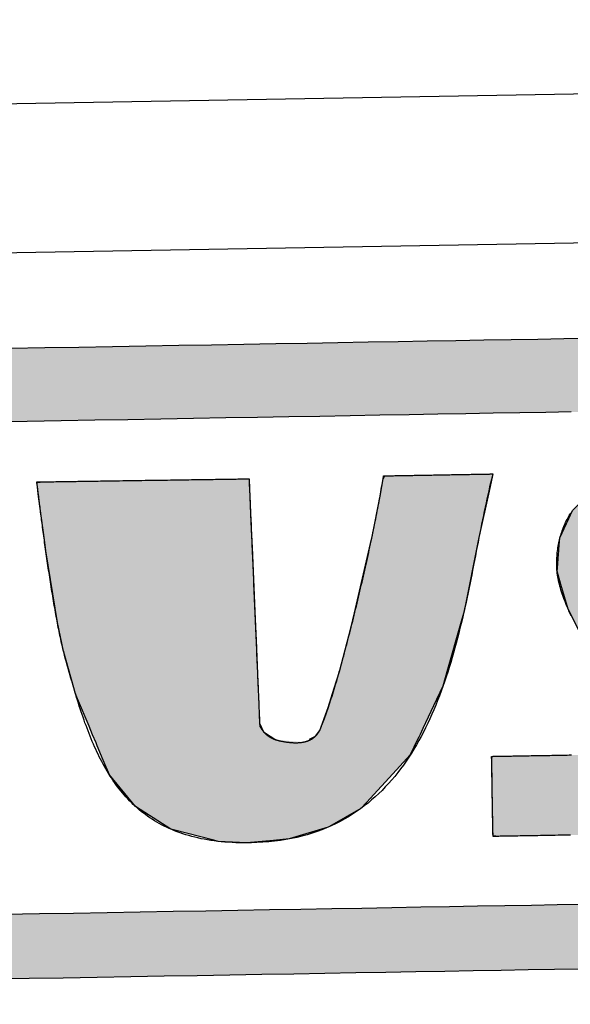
# Model space of a CAD drawing. Extents: x 562 to 7231, y 5417 to 12376.
# Tile 30 of 62: x 3426 to 3537, y 8146 to 8343. Entities that reach past the tile are written whole.
import ezdxf

# ---------------------------------------------------------------- set-up
doc = ezdxf.new("R2010")
doc.units = 0
doc.layers.get('0').update_dxf_attribs({"linetype": 'CONTINUOUS'})
doc.layers.add('LOGO', color=7, linetype='CONTINUOUS')

# ---------------------------------------------------------------- blocks, each defined once
blk = doc.blocks.new('*U29')
at = {"layer": 'LOGO', "color": 8, "linetype": 'CONTINUOUS'}
for p, q in [((46.538, 27.324), (46.631, 27.328)), ((46.539, 27.32), (46.538, 27.324)), ((46.539, 27.318), (46.539, 27.32)), ((46.539, 27.317), (46.539, 27.318)), ((46.552, 27.193), (46.539, 27.317)), ((46.572, 26.988), (46.552, 27.193)), ((46.631, 27.328), (46.731, 27.331)), ((46.731, 27.331), (46.802, 27.334)), ((46.802, 27.334), (47.724, 27.331)), ((47.724, 27.331), (49.042, 27.328)), ((49.042, 27.328), (50.26, 27.324)), ((50.26, 27.324), (51.732, 27.32)), ((51.732, 27.32), (52.542, 27.318)), ((52.542, 27.318), (52.694, 27.317)), ((52.694, 27.317), (52.697, 27.193)), ((52.697, 27.193), (52.703, 26.988)), ((56.486, 26.75), (56.58, 27.245)), ((56.58, 27.245), (56.632, 27.335)), ((59.752, 27.245), (59.634, 26.75)), ((59.773, 27.335), (59.752, 27.245)), ((46.588, 26.846), (46.572, 26.988)), ((52.703, 26.988), (52.706, 26.846)), ((46.649, 26.278), (46.588, 26.846)), ((52.706, 26.846), (52.721, 26.278)), ((56.235, 25.582), (56.486, 26.75)), ((59.634, 26.75), (59.355, 25.582)), ((46.723, 25.653), (46.649, 26.278)), ((52.721, 26.278), (52.737, 25.653)), ((46.761, 25.328), (46.723, 25.653)), ((52.737, 25.653), (52.745, 25.328)), ((55.683, 23.374), (56.214, 25.5)), ((56.214, 25.5), (56.235, 25.582)), ((59.335, 25.5), (58.865, 23.374)), ((59.355, 25.582), (59.335, 25.5)), ((47.06, 23.244), (46.761, 25.328)), ((52.745, 25.328), (52.798, 23.244)), ((47.224, 22.412), (47.06, 23.244)), ((52.798, 23.244), (52.82, 22.412)), ((55.574, 22.936), (55.683, 23.374)), ((58.865, 23.374), (58.734, 22.936)), ((55.217, 21.686), (55.574, 22.936)), ((58.734, 22.936), (58.359, 21.686)), ((47.231, 22.379), (47.224, 22.412)), ((47.549, 21.172), (47.231, 22.379)), ((52.82, 22.412), (52.82, 22.379)), ((52.82, 22.379), (52.851, 21.172)), ((55.059, 21.202), (55.217, 21.686)), ((58.359, 21.686), (58.214, 21.202)), ((47.609, 21.021), (47.549, 21.172)), ((52.851, 21.172), (52.855, 21.021)), ((54.877, 20.64), (55.059, 21.202)), ((58.214, 21.202), (57.934, 20.64)), ((47.928, 20.222), (47.609, 21.021)), ((52.855, 21.021), (52.876, 20.222)), ((54.616, 19.985), (54.877, 20.64)), ((57.934, 20.64), (57.608, 19.985)), ((48.026, 19.975), (47.928, 20.222)), ((52.876, 20.222), (52.985, 19.975)), ((48.121, 19.735), (48.026, 19.975)), ((48.154, 19.653), (48.121, 19.735)), ((52.985, 19.975), (53.342, 19.735)), ((54.311, 19.735), (54.489, 19.817)), ((54.489, 19.817), (54.616, 19.985)), ((57.484, 19.735), (57.443, 19.653)), ((57.525, 19.817), (57.484, 19.735)), ((57.608, 19.985), (57.525, 19.817)), ((48.323, 19.227), (48.154, 19.653)), ((57.443, 19.653), (57.231, 19.227)), ((48.494, 18.799), (48.323, 19.227)), ((57.231, 19.227), (56.822, 18.799)), ((49.233, 17.872), (48.494, 18.799)), ((56.822, 18.799), (55.937, 17.872)), ((49.497, 17.695), (49.233, 17.872)), ((55.937, 17.872), (55.768, 17.695)), ((50.247, 17.192), (49.497, 17.695)), ((55.768, 17.695), (54.849, 17.192)), ((50.324, 17.171), (50.247, 17.192)), ((51.489, 16.85), (50.324, 17.171)), ((54.81, 17.171), (53.676, 16.85)), ((54.849, 17.192), (54.81, 17.171)), ((51.612, 16.816), (51.489, 16.85)), ((52.448, 16.759), (51.612, 16.816)), ((53.22, 16.816), (52.448, 16.759)), ((53.676, 16.85), (53.22, 16.816))]:
    blk.add_line(p, q, dxfattribs=at)
at = {"layer": 'LOGO', "color": 8, "linetype": 'CONTINUOUS', "extrusion": (0, 0, -1)}
for points in [[(-46.631, 27.328), (-50.26, 27.324), (-46.538, 27.324)], [(-46.538, 27.324), (-51.732, 27.32), (-46.539, 27.32)], [(-46.538, 27.324), (-50.26, 27.324), (-51.732, 27.32)], [(-46.539, 27.32), (-52.542, 27.318), (-46.539, 27.318)], [(-46.539, 27.32), (-51.732, 27.32), (-52.542, 27.318)], [(-46.539, 27.318), (-52.694, 27.317), (-46.539, 27.317)], [(-46.539, 27.318), (-52.542, 27.318), (-52.694, 27.317)], [(-46.539, 27.317), (-52.697, 27.193), (-46.552, 27.193)], [(-46.539, 27.317), (-52.694, 27.317), (-52.697, 27.193)], [(-46.552, 27.193), (-52.703, 26.988), (-46.572, 26.988)], [(-46.552, 27.193), (-52.697, 27.193), (-52.703, 26.988)], [(-46.731, 27.331), (-49.042, 27.328), (-46.631, 27.328)], [(-46.631, 27.328), (-49.042, 27.328), (-50.26, 27.324)], [(-46.802, 27.334), (-47.724, 27.331), (-46.731, 27.331)], [(-46.731, 27.331), (-47.724, 27.331), (-49.042, 27.328)], [(-56.58, 27.245), (-59.634, 26.75), (-56.486, 26.75)], [(-56.632, 27.335), (-59.752, 27.245), (-56.58, 27.245)], [(-56.58, 27.245), (-59.752, 27.245), (-59.634, 26.75)], [(-56.632, 27.335), (-59.773, 27.335), (-59.752, 27.245)], [(-46.572, 26.988), (-52.706, 26.846), (-46.588, 26.846)], [(-46.572, 26.988), (-52.703, 26.988), (-52.706, 26.846)], [(-46.588, 26.846), (-52.721, 26.278), (-46.649, 26.278)], [(-46.588, 26.846), (-52.706, 26.846), (-52.721, 26.278)], [(-56.486, 26.75), (-59.355, 25.582), (-56.235, 25.582)], [(-56.486, 26.75), (-59.634, 26.75), (-59.355, 25.582)], [(-46.649, 26.278), (-52.737, 25.653), (-46.723, 25.653)], [(-46.649, 26.278), (-52.721, 26.278), (-52.737, 25.653)], [(-46.723, 25.653), (-52.745, 25.328), (-46.761, 25.328)], [(-46.723, 25.653), (-52.737, 25.653), (-52.745, 25.328)], [(-56.214, 25.5), (-58.865, 23.374), (-55.683, 23.374)], [(-56.235, 25.582), (-59.335, 25.5), (-56.214, 25.5)], [(-56.214, 25.5), (-59.335, 25.5), (-58.865, 23.374)], [(-56.235, 25.582), (-59.355, 25.582), (-59.335, 25.5)], [(-46.761, 25.328), (-52.798, 23.244), (-47.06, 23.244)], [(-46.761, 25.328), (-52.745, 25.328), (-52.798, 23.244)], [(-47.06, 23.244), (-52.82, 22.412), (-47.224, 22.412)], [(-47.06, 23.244), (-52.798, 23.244), (-52.82, 22.412)], [(-55.683, 23.374), (-58.734, 22.936), (-55.574, 22.936)], [(-55.683, 23.374), (-58.865, 23.374), (-58.734, 22.936)], [(-55.574, 22.936), (-58.359, 21.686), (-55.217, 21.686)], [(-55.574, 22.936), (-58.734, 22.936), (-58.359, 21.686)], [(-47.224, 22.412), (-52.82, 22.379), (-47.231, 22.379)], [(-47.224, 22.412), (-52.82, 22.412), (-52.82, 22.379)], [(-47.231, 22.379), (-52.851, 21.172), (-47.549, 21.172)], [(-47.231, 22.379), (-52.82, 22.379), (-52.851, 21.172)], [(-55.217, 21.686), (-58.214, 21.202), (-55.059, 21.202)], [(-55.217, 21.686), (-58.359, 21.686), (-58.214, 21.202)], [(-47.549, 21.172), (-52.855, 21.021), (-47.609, 21.021)], [(-47.549, 21.172), (-52.851, 21.172), (-52.855, 21.021)], [(-55.059, 21.202), (-57.934, 20.64), (-54.877, 20.64)], [(-55.059, 21.202), (-58.214, 21.202), (-57.934, 20.64)], [(-47.609, 21.021), (-52.876, 20.222), (-47.928, 20.222)], [(-47.609, 21.021), (-52.855, 21.021), (-52.876, 20.222)], [(-54.877, 20.64), (-57.608, 19.985), (-54.616, 19.985)], [(-54.877, 20.64), (-57.934, 20.64), (-57.608, 19.985)], [(-47.928, 20.222), (-52.985, 19.975), (-48.026, 19.975)], [(-47.928, 20.222), (-52.876, 20.222), (-52.985, 19.975)], [(-48.026, 19.975), (-53.342, 19.735), (-48.121, 19.735)], [(-48.026, 19.975), (-52.985, 19.975), (-53.342, 19.735)], [(-48.121, 19.735), (-54.135, 19.653), (-48.154, 19.653)], [(-48.121, 19.735), (-53.342, 19.735), (-54.135, 19.653)], [(-54.311, 19.735), (-57.443, 19.653), (-54.135, 19.653)], [(-54.489, 19.817), (-57.484, 19.735), (-54.311, 19.735)], [(-54.311, 19.735), (-57.484, 19.735), (-57.443, 19.653)], [(-54.616, 19.985), (-57.525, 19.817), (-54.489, 19.817)], [(-54.489, 19.817), (-57.525, 19.817), (-57.484, 19.735)], [(-54.616, 19.985), (-57.608, 19.985), (-57.525, 19.817)], [(-48.154, 19.653), (-57.231, 19.227), (-48.323, 19.227)], [(-48.154, 19.653), (-57.443, 19.653), (-57.231, 19.227)], [(-48.323, 19.227), (-56.822, 18.799), (-48.494, 18.799)], [(-48.323, 19.227), (-57.231, 19.227), (-56.822, 18.799)], [(-48.494, 18.799), (-55.937, 17.872), (-49.233, 17.872)], [(-48.494, 18.799), (-56.822, 18.799), (-55.937, 17.872)], [(-49.233, 17.872), (-55.768, 17.695), (-49.497, 17.695)], [(-49.233, 17.872), (-55.937, 17.872), (-55.768, 17.695)], [(-49.497, 17.695), (-54.849, 17.192), (-50.247, 17.192)], [(-49.497, 17.695), (-55.768, 17.695), (-54.849, 17.192)], [(-50.247, 17.192), (-54.81, 17.171), (-50.324, 17.171)], [(-50.247, 17.192), (-54.849, 17.192), (-54.81, 17.171)], [(-50.324, 17.171), (-53.676, 16.85), (-51.489, 16.85)], [(-50.324, 17.171), (-54.81, 17.171), (-53.676, 16.85)], [(-51.489, 16.85), (-53.22, 16.816), (-51.612, 16.816)], [(-51.489, 16.85), (-53.676, 16.85), (-53.22, 16.816)], [(-51.612, 16.816), (-53.22, 16.816), (-52.448, 16.759)]]:
    blk.add_solid(points, dxfattribs=at)
blk = doc.blocks.new('*U30')
at = {"layer": 'LOGO', "color": 8, "linetype": 'CONTINUOUS', "extrusion": (0, 0, -1)}
for points in [[(-2.698, 31.16), (-73.405, 30.582), (-1.413, 30.582)], [(-3.351, 31.226), (-72.119, 31.16), (-2.698, 31.16)], [(-2.698, 31.16), (-72.119, 31.16), (-73.405, 30.582)], [(-3.351, 31.226), (-71.417, 31.226), (-72.119, 31.16)], [(-1.413, 30.582), (-74.315, 29.53), (-0.502, 29.53)], [(-1.413, 30.582), (-73.405, 30.582), (-74.315, 29.53)], [(-0.502, 29.53), (-74.438, 29.093), (-0.38, 29.093)], [(-0.502, 29.53), (-74.315, 29.53), (-74.438, 29.093)], [(-0.488, 14.811), (-74.153, 14.36), (-0.664, 14.36)], [(-0.488, 14.811), (-74.329, 14.811), (-74.153, 14.36)], [(-0.664, 14.36), (-73.146, 13.4), (-1.671, 13.4)], [(-0.664, 14.36), (-74.153, 14.36), (-73.146, 13.4)], [(-1.671, 13.4), (-71.797, 12.948), (-3.02, 12.948)], [(-1.671, 13.4), (-73.146, 13.4), (-71.797, 12.948)], [(-3.02, 12.948), (-71.454, 12.931), (-3.364, 12.931)], [(-3.02, 12.948), (-71.797, 12.948), (-71.454, 12.931)]]:
    blk.add_solid(points, dxfattribs=at)
blk = doc.blocks.new('*U34')
at = {"layer": 'LOGO', "color": 8, "linetype": 'CONTINUOUS'}
for p, q in [((62.695, 26.839), (63.456, 27.197)), ((63.456, 27.197), (64.133, 27.297)), ((64.133, 27.297), (64.387, 27.334)), ((64.387, 27.334), (64.463, 27.335)), ((70.189, 27.335), (70.19, 27.334)), ((70.19, 27.334), (70.311, 27.297)), ((70.311, 27.297), (70.311, 27.197)), ((70.311, 27.197), (70.311, 26.839)), ((62.06, 26.235), (62.666, 26.825)), ((62.666, 26.825), (62.695, 26.839)), ((70.311, 26.839), (70.311, 26.825)), ((70.311, 26.825), (70.311, 26.235)), ((61.684, 25.443), (61.95, 26.002)), ((61.95, 26.002), (62.06, 26.235)), ((70.311, 26.002), (70.306, 25.443)), ((70.311, 26.235), (70.311, 26.002)), ((61.65, 25.116), (61.684, 25.443)), ((70.306, 25.443), (70.303, 25.116)), ((61.593, 24.568), (61.622, 24.852)), ((61.622, 24.852), (61.646, 25.08)), ((61.646, 25.08), (61.649, 25.106)), ((61.649, 25.106), (61.65, 25.116)), ((67.295, 25.106), (67.267, 25.08)), ((67.267, 25.08), (67.276, 24.852)), ((67.276, 24.852), (67.427, 24.568)), ((67.502, 25.116), (67.295, 25.106)), ((61.584, 24.478), (61.593, 24.568)), ((67.427, 24.568), (67.474, 24.478)), ((61.69, 24.09), (61.584, 24.478)), ((67.474, 24.478), (67.68, 24.09)), ((61.887, 23.37), (61.69, 24.09)), ((67.68, 24.09), (68.054, 23.37)), ((62.185, 22.759), (61.887, 23.37)), ((68.054, 23.37), (68.372, 22.759)), ((62.485, 22.141), (62.185, 22.759)), ((68.372, 22.759), (68.674, 22.141)), ((62.968, 21.268), (62.485, 22.141)), ((68.674, 22.141), (69.102, 21.268)), ((63.151, 20.937), (62.968, 21.268)), ((69.102, 21.268), (69.24, 20.937)), ((63.6, 20.028), (63.151, 20.937)), ((69.24, 20.937), (69.621, 20.028)), ((63.662, 19.902), (63.6, 20.028)), ((69.621, 20.028), (69.653, 19.902)), ((63.746, 19.63), (63.662, 19.902)), ((69.653, 19.902), (69.724, 19.63)), ((63.789, 19.493), (63.746, 19.63)), ((63.808, 19.285), (63.789, 19.493)), ((69.716, 19.493), (69.705, 19.285)), ((69.724, 19.63), (69.716, 19.493)), ((59.591, 18.938), (59.598, 19.144)), ((63.706, 19.144), (63.809, 19.211)), ((63.809, 19.211), (63.808, 19.285)), ((69.697, 19.144), (69.686, 18.938)), ((69.701, 19.211), (69.697, 19.144)), ((69.705, 19.285), (69.701, 19.211)), ((59.591, 18.889), (59.591, 18.938)), ((59.591, 18.459), (59.591, 18.889)), ((69.683, 18.889), (69.575, 18.459)), ((69.686, 18.938), (69.683, 18.889)), ((59.591, 18.184), (59.591, 18.459)), ((69.575, 18.459), (69.506, 18.184)), ((59.591, 17.656), (59.591, 18.184)), ((69.506, 18.184), (69.214, 17.656)), ((59.591, 17.591), (59.591, 17.656)), ((59.591, 17.112), (59.591, 17.591)), ((69.127, 17.591), (68.488, 17.112)), ((69.214, 17.656), (69.127, 17.591)), ((59.591, 17.032), (59.591, 17.112)), ((59.591, 16.841), (59.591, 17.032)), ((68.382, 17.032), (67.493, 16.841)), ((68.488, 17.112), (68.382, 17.032)), ((59.747, 16.82), (59.591, 16.841)), ((65.932, 16.819), (65.745, 16.82)), ((66.073, 16.815), (65.932, 16.819)), ((66.371, 16.807), (66.073, 16.815)), ((67.372, 16.815), (66.371, 16.807)), ((67.39, 16.819), (67.372, 16.815)), ((67.391, 16.82), (67.39, 16.819)), ((67.493, 16.841), (67.391, 16.82))]:
    blk.add_line(p, q, dxfattribs=at)
at = {"layer": 'LOGO', "color": 8, "linetype": 'CONTINUOUS', "extrusion": (0, 0, -1)}
for points in [[(-63.456, 27.197), (-70.311, 26.839), (-62.695, 26.839)], [(-64.133, 27.297), (-70.311, 27.197), (-63.456, 27.197)], [(-63.456, 27.197), (-70.311, 27.197), (-70.311, 26.839)], [(-64.387, 27.334), (-70.311, 27.297), (-64.133, 27.297)], [(-64.133, 27.297), (-70.311, 27.297), (-70.311, 27.197)], [(-64.463, 27.335), (-70.19, 27.334), (-64.387, 27.334)], [(-64.387, 27.334), (-70.19, 27.334), (-70.311, 27.297)], [(-64.463, 27.335), (-70.189, 27.335), (-70.19, 27.334)], [(-62.666, 26.825), (-70.311, 26.235), (-62.06, 26.235)], [(-62.695, 26.839), (-70.311, 26.825), (-62.666, 26.825)], [(-62.666, 26.825), (-70.311, 26.825), (-70.311, 26.235)], [(-62.695, 26.839), (-70.311, 26.839), (-70.311, 26.825)], [(-61.95, 26.002), (-70.306, 25.443), (-61.684, 25.443)], [(-62.06, 26.235), (-70.311, 26.002), (-61.95, 26.002)], [(-61.95, 26.002), (-70.311, 26.002), (-70.306, 25.443)], [(-62.06, 26.235), (-70.311, 26.235), (-70.311, 26.002)], [(-61.684, 25.443), (-70.303, 25.116), (-61.65, 25.116)], [(-61.684, 25.443), (-70.306, 25.443), (-70.303, 25.116)], [(-61.622, 24.852), (-67.427, 24.568), (-61.593, 24.568)], [(-61.646, 25.08), (-67.276, 24.852), (-61.622, 24.852)], [(-61.622, 24.852), (-67.276, 24.852), (-67.427, 24.568)], [(-61.649, 25.106), (-67.267, 25.08), (-61.646, 25.08)], [(-61.646, 25.08), (-67.267, 25.08), (-67.276, 24.852)], [(-61.65, 25.116), (-67.295, 25.106), (-61.649, 25.106)], [(-61.649, 25.106), (-67.295, 25.106), (-67.267, 25.08)], [(-61.65, 25.116), (-67.502, 25.116), (-67.295, 25.106)], [(-61.593, 24.568), (-67.474, 24.478), (-61.584, 24.478)], [(-61.593, 24.568), (-67.427, 24.568), (-67.474, 24.478)], [(-61.584, 24.478), (-67.68, 24.09), (-61.69, 24.09)], [(-61.584, 24.478), (-67.474, 24.478), (-67.68, 24.09)], [(-61.69, 24.09), (-68.054, 23.37), (-61.887, 23.37)], [(-61.69, 24.09), (-67.68, 24.09), (-68.054, 23.37)], [(-61.887, 23.37), (-68.372, 22.759), (-62.185, 22.759)], [(-61.887, 23.37), (-68.054, 23.37), (-68.372, 22.759)], [(-62.185, 22.759), (-68.674, 22.141), (-62.485, 22.141)], [(-62.185, 22.759), (-68.372, 22.759), (-68.674, 22.141)], [(-62.485, 22.141), (-69.102, 21.268), (-62.968, 21.268)], [(-62.485, 22.141), (-68.674, 22.141), (-69.102, 21.268)], [(-62.968, 21.268), (-69.24, 20.937), (-63.151, 20.937)], [(-62.968, 21.268), (-69.102, 21.268), (-69.24, 20.937)], [(-63.151, 20.937), (-69.621, 20.028), (-63.6, 20.028)], [(-63.151, 20.937), (-69.24, 20.937), (-69.621, 20.028)], [(-63.6, 20.028), (-69.653, 19.902), (-63.662, 19.902)], [(-63.6, 20.028), (-69.621, 20.028), (-69.653, 19.902)], [(-63.662, 19.902), (-69.724, 19.63), (-63.746, 19.63)], [(-63.662, 19.902), (-69.653, 19.902), (-69.724, 19.63)], [(-63.746, 19.63), (-69.716, 19.493), (-63.789, 19.493)], [(-63.746, 19.63), (-69.724, 19.63), (-69.716, 19.493)], [(-63.789, 19.493), (-69.705, 19.285), (-63.808, 19.285)], [(-63.789, 19.493), (-69.716, 19.493), (-69.705, 19.285)], [(-59.598, 19.144), (-69.686, 18.938), (-59.591, 18.938)], [(-59.598, 19.144), (-69.697, 19.144), (-69.686, 18.938)], [(-63.809, 19.211), (-69.697, 19.144), (-63.706, 19.144)], [(-63.808, 19.285), (-69.701, 19.211), (-63.809, 19.211)], [(-63.808, 19.285), (-69.705, 19.285), (-69.701, 19.211)], [(-63.809, 19.211), (-69.701, 19.211), (-69.697, 19.144)], [(-59.591, 18.938), (-69.683, 18.889), (-59.591, 18.889)], [(-59.591, 18.938), (-69.686, 18.938), (-69.683, 18.889)], [(-59.591, 18.889), (-69.575, 18.459), (-59.591, 18.459)], [(-59.591, 18.889), (-69.683, 18.889), (-69.575, 18.459)], [(-59.591, 18.459), (-69.506, 18.184), (-59.591, 18.184)], [(-59.591, 18.459), (-69.575, 18.459), (-69.506, 18.184)], [(-59.591, 18.184), (-69.214, 17.656), (-59.591, 17.656)], [(-59.591, 18.184), (-69.506, 18.184), (-69.214, 17.656)], [(-59.591, 17.656), (-69.127, 17.591), (-59.591, 17.591)], [(-59.591, 17.656), (-69.214, 17.656), (-69.127, 17.591)], [(-59.591, 17.591), (-68.488, 17.112), (-59.591, 17.112)], [(-59.591, 17.591), (-69.127, 17.591), (-68.488, 17.112)], [(-59.591, 17.112), (-68.382, 17.032), (-59.591, 17.032)], [(-59.591, 17.112), (-68.488, 17.112), (-68.382, 17.032)], [(-59.591, 17.032), (-67.493, 16.841), (-59.591, 16.841)], [(-59.591, 17.032), (-68.382, 17.032), (-67.493, 16.841)], [(-59.591, 16.841), (-67.391, 16.82), (-59.747, 16.82)], [(-59.591, 16.841), (-67.493, 16.841), (-67.391, 16.82)], [(-65.745, 16.82), (-67.39, 16.819), (-65.932, 16.819)], [(-65.745, 16.82), (-67.391, 16.82), (-67.39, 16.819)], [(-65.932, 16.819), (-67.372, 16.815), (-66.073, 16.815)], [(-65.932, 16.819), (-67.39, 16.819), (-67.372, 16.815)], [(-66.073, 16.815), (-67.372, 16.815), (-66.371, 16.807)]]:
    blk.add_solid(points, dxfattribs=at)
blk = doc.blocks.new('KLAUS')
at = {"layer": 'LOGO'}
for points in [[(45.835, 31.226, 0), (46.83, 31.226, 0), (47.818, 31.226, 0), (48.797, 31.226, 0), (49.767, 31.226, 0), (50.726, 31.226, 0), (51.675, 31.226, 0), (52.611, 31.226, 0), (53.535, 31.226, 0), (54.446, 31.226, 0), (55.342, 31.226, 0), (56.223, 31.226, 0), (57.088, 31.226, 0), (57.935, 31.226, 0), (58.766, 31.226, 0), (59.578, 31.226, 0), (60.37, 31.226, 0), (61.142, 31.226, 0), (61.894, 31.226, 0), (62.623, 31.226, 0)], [(62.058, 12.931, 0), (61.311, 12.931, 0), (60.543, 12.931, 0), (59.755, 12.931, 0), (58.948, 12.931, 0), (58.122, 12.931, 0), (57.278, 12.931, 0), (56.416, 12.931, 0), (55.539, 12.931, 0), (54.646, 12.931, 0), (53.739, 12.931, 0), (52.818, 12.931, 0), (51.884, 12.931, 0), (50.938, 12.931, 0), (49.981, 12.931, 0), (49.013, 12.931, 0), (48.036, 12.931, 0), (47.05, 12.931, 0), (46.057, 12.931, 0), (45.056, 12.931, 0)], [(45.407, 14.811, 0), (46.397, 14.811, 0), (47.379, 14.811, 0), (48.353, 14.811, 0), (49.318, 14.811, 0), (50.273, 14.811, 0), (51.218, 14.811, 0), (52.151, 14.811, 0), (53.072, 14.811, 0), (53.979, 14.811, 0), (54.873, 14.811, 0), (55.752, 14.811, 0), (56.615, 14.811, 0), (57.462, 14.811, 0), (58.291, 14.811, 0), (59.103, 14.811, 0), (59.895, 14.811, 0), (60.668, 14.811, 0), (61.42, 14.811, 0), (62.151, 14.811, 0)], [(62.071, 29.093, 0), (61.338, 29.093, 0), (60.583, 29.093, 0), (59.808, 29.093, 0), (59.014, 29.093, 0), (58.2, 29.093, 0), (57.369, 29.093, 0), (56.52, 29.093, 0), (55.655, 29.093, 0), (54.775, 29.093, 0), (53.879, 29.093, 0), (52.97, 29.093, 0), (52.048, 29.093, 0), (51.114, 29.093, 0), (50.168, 29.093, 0), (49.211, 29.093, 0), (48.245, 29.093, 0), (47.27, 29.093, 0), (46.287, 29.093, 0), (45.297, 29.093, 0)], [(52.694, 27.317, 0), (52.694, 27.315, 0), (52.694, 27.309, 0), (52.695, 27.298, 0), (52.695, 27.283, 0), (52.696, 27.264, 0), (52.696, 27.241, 0), (52.697, 27.215, 0), (52.698, 27.184, 0), (52.699, 27.151, 0), (52.7, 27.113, 0), (52.701, 27.072, 0), (52.702, 27.027, 0), (52.703, 26.979, 0), (52.704, 26.928, 0), (52.706, 26.874, 0), (52.707, 26.817, 0), (52.709, 26.756, 0), (52.71, 26.693, 0), (52.712, 26.627, 0), (52.714, 26.558, 0), (52.715, 26.487, 0), (52.717, 26.413, 0), (52.719, 26.337, 0), (52.721, 26.258, 0), (52.723, 26.178, 0), (52.725, 26.095, 0), (52.728, 26.009, 0), (52.73, 25.922, 0), (52.732, 25.833, 0), (52.734, 25.742, 0), (52.737, 25.65, 0), (52.739, 25.556, 0), (52.742, 25.46, 0), (52.744, 25.363, 0), (52.747, 25.264, 0), (52.749, 25.164, 0), (52.752, 25.063, 0), (52.755, 24.961, 0), (52.757, 24.858, 0), (52.76, 24.754, 0), (52.763, 24.649, 0), (52.765, 24.543, 0), (52.768, 24.436, 0), (52.771, 24.329, 0), (52.773, 24.222, 0), (52.776, 24.114, 0), (52.779, 24.006, 0), (52.782, 23.897, 0), (52.784, 23.789, 0), (52.787, 23.68, 0), (52.79, 23.572, 0), (52.793, 23.463, 0), (52.795, 23.355, 0), (52.798, 23.247, 0), (52.801, 23.14, 0), (52.804, 23.032, 0), (52.806, 22.926, 0), (52.809, 22.82, 0), (52.812, 22.715, 0), (52.815, 22.611, 0), (52.817, 22.508, 0), (52.82, 22.405, 0), (52.822, 22.304, 0), (52.825, 22.204, 0), (52.827, 22.105, 0), (52.83, 22.008, 0), (52.832, 21.912, 0), (52.835, 21.818, 0), (52.837, 21.725, 0), (52.84, 21.634, 0), (52.842, 21.545, 0), (52.844, 21.457, 0), (52.846, 21.372, 0), (52.848, 21.289, 0), (52.85, 21.208, 0), (52.852, 21.129, 0), (52.854, 21.052, 0), (52.856, 20.978, 0), (52.858, 20.907, 0), (52.86, 20.838, 0), (52.861, 20.772, 0), (52.863, 20.708, 0), (52.865, 20.648, 0), (52.866, 20.59, 0), (52.867, 20.535, 0), (52.869, 20.484, 0), (52.87, 20.436, 0), (52.871, 20.391, 0), (52.872, 20.349, 0), (52.873, 20.311, 0), (52.874, 20.277, 0), (52.875, 20.246, 0), (52.876, 20.219, 0), (52.876, 20.196, 0), (52.877, 20.177, 0), (52.877, 20.162, 0), (52.877, 20.151, 0), (52.877, 20.144, 0), (52.878, 20.141, 0), (52.881, 20.134, 0), (52.885, 20.127, 0), (52.889, 20.119, 0), (52.893, 20.112, 0), (52.897, 20.104, 0), (52.901, 20.097, 0), (52.905, 20.09, 0), (52.909, 20.083, 0), (52.914, 20.076, 0), (52.918, 20.069, 0), (52.922, 20.062, 0), (52.926, 20.055, 0), (52.931, 20.049, 0), (52.935, 20.042, 0), (52.94, 20.035, 0), (52.944, 20.029, 0), (52.949, 20.023, 0), (52.953, 20.016, 0), (52.958, 20.01, 0), (52.962, 20.004, 0), (52.967, 19.998, 0), (52.971, 19.992, 0), (52.976, 19.986, 0), (52.981, 19.98, 0), (52.986, 19.974, 0), (52.99, 19.969, 0), (52.995, 19.963, 0), (53, 19.957, 0), (53.005, 19.952, 0), (53.01, 19.946, 0), (53.015, 19.941, 0), (53.02, 19.936, 0), (53.025, 19.931, 0), (53.03, 19.925, 0), (53.035, 19.92, 0), (53.04, 19.915, 0), (53.046, 19.91, 0), (53.051, 19.905, 0), (53.056, 19.901, 0), (53.061, 19.896, 0), (53.067, 19.891, 0), (53.072, 19.887, 0), (53.077, 19.882, 0), (53.083, 19.878, 0), (53.088, 19.873, 0), (53.094, 19.869, 0), (53.099, 19.864, 0), (53.105, 19.86, 0), (53.11, 19.856, 0), (53.116, 19.852, 0), (53.121, 19.848, 0), (53.127, 19.843, 0), (53.133, 19.84, 0), (53.139, 19.836, 0), (53.144, 19.832, 0), (53.15, 19.828, 0), (53.156, 19.824, 0), (53.162, 19.82, 0), (53.167, 19.817, 0), (53.173, 19.813, 0), (53.179, 19.81, 0), (53.185, 19.806, 0), (53.191, 19.803, 0), (53.197, 19.799, 0), (53.203, 19.796, 0), (53.209, 19.793, 0), (53.215, 19.79, 0), (53.222, 19.786, 0), (53.228, 19.783, 0), (53.234, 19.78, 0), (53.24, 19.777, 0), (53.246, 19.774, 0), (53.253, 19.771, 0), (53.259, 19.768, 0), (53.265, 19.765, 0), (53.272, 19.762, 0), (53.278, 19.76, 0), (53.284, 19.757, 0), (53.291, 19.754, 0), (53.297, 19.752, 0), (53.304, 19.749, 0), (53.31, 19.747, 0), (53.317, 19.744, 0), (53.323, 19.741, 0), (53.33, 19.739, 0), (53.337, 19.737, 0), (53.343, 19.734, 0), (53.35, 19.732, 0), (53.356, 19.73, 0), (53.363, 19.727, 0), (53.37, 19.725, 0), (53.377, 19.723, 0), (53.383, 19.721, 0), (53.39, 19.719, 0), (53.397, 19.717, 0), (53.404, 19.715, 0), (53.411, 19.713, 0), (53.418, 19.711, 0), (53.425, 19.709, 0), (53.438, 19.706, 0), (53.452, 19.702, 0), (53.467, 19.699, 0), (53.482, 19.695, 0), (53.496, 19.692, 0), (53.511, 19.689, 0), (53.526, 19.686, 0), (53.541, 19.683, 0), (53.556, 19.68, 0), (53.57, 19.677, 0), (53.585, 19.674, 0), (53.6, 19.672, 0), (53.614, 19.669, 0), (53.629, 19.667, 0), (53.644, 19.664, 0), (53.659, 19.662, 0), (53.673, 19.66, 0), (53.688, 19.657, 0), (53.703, 19.655, 0), (53.718, 19.654, 0), (53.732, 19.652, 0), (53.747, 19.65, 0), (53.761, 19.648, 0), (53.776, 19.647, 0), (53.79, 19.645, 0), (53.805, 19.644, 0), (53.819, 19.643, 0), (53.834, 19.642, 0), (53.848, 19.641, 0), (53.863, 19.64, 0), (53.877, 19.639, 0), (53.891, 19.639, 0), (53.906, 19.638, 0), (53.92, 19.638, 0), (53.934, 19.638, 0), (53.948, 19.638, 0), (53.962, 19.638, 0), (53.976, 19.638, 0), (53.99, 19.639, 0), (54.004, 19.639, 0), (54.017, 19.64, 0), (54.031, 19.641, 0), (54.045, 19.642, 0), (54.058, 19.643, 0), (54.072, 19.644, 0), (54.085, 19.646, 0), (54.099, 19.648, 0), (54.112, 19.649, 0), (54.125, 19.651, 0), (54.138, 19.654, 0), (54.151, 19.656, 0), (54.164, 19.658, 0), (54.177, 19.661, 0), (54.19, 19.664, 0), (54.202, 19.667, 0), (54.215, 19.67, 0), (54.227, 19.674, 0), (54.24, 19.677, 0), (54.252, 19.681, 0), (54.264, 19.685, 0), (54.276, 19.689, 0), (54.288, 19.694, 0), (54.3, 19.699, 0), (54.312, 19.703, 0), (54.323, 19.709, 0), (54.335, 19.714, 0), (54.346, 19.719, 0), (54.358, 19.725, 0), (54.369, 19.731, 0), (54.38, 19.737, 0), (54.391, 19.743, 0), (54.401, 19.75, 0), (54.412, 19.757, 0), (54.422, 19.764, 0), (54.433, 19.771, 0), (54.443, 19.779, 0), (54.453, 19.786, 0), (54.463, 19.794, 0), (54.473, 19.802, 0), (54.482, 19.811, 0), (54.492, 19.82, 0), (54.501, 19.829, 0), (54.51, 19.838, 0), (54.519, 19.847, 0), (54.528, 19.857, 0), (54.537, 19.867, 0), (54.545, 19.877, 0), (54.554, 19.888, 0), (54.562, 19.899, 0), (54.57, 19.91, 0), (54.578, 19.921, 0), (54.585, 19.933, 0), (54.593, 19.945, 0), (54.6, 19.957, 0), (54.607, 19.969, 0), (54.614, 19.982, 0), (54.621, 19.995, 0), (54.628, 20.008, 0), (54.634, 20.022, 0), (54.649, 20.054, 0), (54.667, 20.096, 0), (54.685, 20.139, 0), (54.704, 20.184, 0), (54.723, 20.231, 0), (54.743, 20.279, 0), (54.762, 20.329, 0), (54.782, 20.381, 0), (54.802, 20.433, 0), (54.822, 20.487, 0), (54.842, 20.543, 0), (54.863, 20.6, 0), (54.884, 20.658, 0), (54.905, 20.718, 0), (54.926, 20.779, 0), (54.947, 20.841, 0), (54.968, 20.904, 0), (54.99, 20.969, 0), (55.012, 21.035, 0), (55.034, 21.102, 0), (55.056, 21.169, 0), (55.078, 21.238, 0), (55.1, 21.309, 0), (55.123, 21.38, 0), (55.145, 21.452, 0), (55.167, 21.525, 0), (55.19, 21.599, 0), (55.213, 21.673, 0), (55.236, 21.749, 0), (55.258, 21.826, 0), (55.281, 21.903, 0), (55.304, 21.981, 0), (55.327, 22.059, 0), (55.35, 22.139, 0), (55.374, 22.219, 0), (55.397, 22.3, 0), (55.42, 22.381, 0), (55.443, 22.463, 0), (55.466, 22.545, 0), (55.489, 22.628, 0), (55.512, 22.712, 0), (55.535, 22.796, 0), (55.559, 22.88, 0), (55.582, 22.965, 0), (55.605, 23.05, 0), (55.628, 23.135, 0), (55.651, 23.221, 0), (55.673, 23.307, 0), (55.696, 23.393, 0), (55.719, 23.479, 0), (55.742, 23.566, 0), (55.764, 23.652, 0), (55.787, 23.739, 0), (55.809, 23.826, 0), (55.831, 23.913, 0), (55.853, 24, 0), (55.875, 24.087, 0), (55.897, 24.174, 0), (55.919, 24.26, 0), (55.94, 24.347, 0), (55.962, 24.433, 0), (55.983, 24.52, 0), (56.004, 24.606, 0), (56.025, 24.692, 0), (56.046, 24.777, 0), (56.066, 24.863, 0), (56.087, 24.948, 0), (56.107, 25.033, 0), (56.127, 25.117, 0), (56.147, 25.201, 0), (56.166, 25.284, 0), (56.185, 25.367, 0), (56.204, 25.45, 0), (56.223, 25.531, 0), (56.242, 25.613, 0), (56.26, 25.693, 0), (56.278, 25.773, 0), (56.296, 25.853, 0), (56.313, 25.932, 0), (56.33, 26.01, 0), (56.347, 26.087, 0), (56.364, 26.163, 0), (56.38, 26.239, 0), (56.396, 26.314, 0), (56.412, 26.387, 0), (56.427, 26.46, 0), (56.442, 26.532, 0), (56.456, 26.604, 0), (56.471, 26.674, 0), (56.484, 26.743, 0), (56.498, 26.811, 0), (56.511, 26.877, 0), (56.524, 26.943, 0), (56.536, 27.008, 0), (56.548, 27.071, 0), (56.56, 27.133, 0), (56.571, 27.194, 0), (56.582, 27.253, 0), (56.592, 27.312, 0), (56.597, 27.335, 0), (56.599, 27.335, 0), (56.603, 27.335, 0), (56.608, 27.335, 0), (56.616, 27.335, 0), (56.626, 27.335, 0), (56.637, 27.335, 0), (56.649, 27.335, 0), (56.664, 27.335, 0), (56.68, 27.335, 0), (56.697, 27.335, 0), (56.717, 27.335, 0), (56.737, 27.335, 0), (56.759, 27.335, 0), (56.783, 27.335, 0), (56.808, 27.335, 0), (56.834, 27.335, 0), (56.861, 27.335, 0), (56.89, 27.335, 0), (56.92, 27.335, 0), (56.951, 27.335, 0), (56.983, 27.335, 0), (57.017, 27.335, 0), (57.051, 27.335, 0), (57.086, 27.335, 0), (57.123, 27.335, 0), (57.16, 27.335, 0), (57.198, 27.335, 0), (57.237, 27.335, 0), (57.277, 27.335, 0), (57.318, 27.335, 0), (57.359, 27.335, 0), (57.401, 27.335, 0), (57.444, 27.335, 0), (57.488, 27.335, 0), (57.532, 27.335, 0), (57.576, 27.335, 0), (57.621, 27.335, 0), (57.667, 27.335, 0), (57.713, 27.335, 0), (57.759, 27.335, 0), (57.806, 27.335, 0), (57.853, 27.335, 0), (57.9, 27.335, 0), (57.947, 27.335, 0), (57.995, 27.335, 0), (58.043, 27.335, 0), (58.091, 27.335, 0), (58.139, 27.335, 0), (58.187, 27.335, 0), (58.235, 27.335, 0), (58.283, 27.335, 0), (58.331, 27.335, 0), (58.379, 27.335, 0), (58.427, 27.335, 0), (58.474, 27.335, 0), (58.522, 27.335, 0), (58.569, 27.335, 0), (58.615, 27.335, 0), (58.661, 27.335, 0), (58.707, 27.335, 0), (58.753, 27.335, 0), (58.798, 27.335, 0), (58.842, 27.335, 0), (58.886, 27.335, 0), (58.93, 27.335, 0), (58.972, 27.335, 0), (59.014, 27.335, 0), (59.056, 27.335, 0), (59.096, 27.335, 0), (59.136, 27.335, 0), (59.175, 27.335, 0), (59.213, 27.335, 0), (59.251, 27.335, 0), (59.287, 27.335, 0), (59.322, 27.335, 0), (59.356, 27.335, 0), (59.39, 27.335, 0), (59.422, 27.335, 0), (59.453, 27.335, 0), (59.483, 27.335, 0), (59.511, 27.335, 0), (59.538, 27.335, 0), (59.564, 27.335, 0), (59.589, 27.335, 0), (59.612, 27.335, 0), (59.634, 27.335, 0), (59.655, 27.335, 0), (59.674, 27.335, 0), (59.691, 27.335, 0), (59.707, 27.335, 0), (59.721, 27.335, 0), (59.734, 27.335, 0), (59.745, 27.335, 0), (59.754, 27.335, 0), (59.762, 27.335, 0), (59.767, 27.335, 0), (59.771, 27.335, 0), (59.773, 27.335, 0), (59.758, 27.282, 0), (59.728, 27.176, 0), (59.699, 27.068, 0), (59.669, 26.958, 0), (59.641, 26.846, 0), (59.612, 26.732, 0), (59.584, 26.616, 0), (59.556, 26.498, 0), (59.528, 26.378, 0), (59.5, 26.257, 0), (59.473, 26.134, 0), (59.445, 26.01, 0), (59.417, 25.884, 0), (59.39, 25.756, 0), (59.362, 25.628, 0), (59.335, 25.498, 0), (59.307, 25.367, 0), (59.279, 25.234, 0), (59.251, 25.101, 0), (59.222, 24.967, 0), (59.194, 24.831, 0), (59.165, 24.695, 0), (59.135, 24.558, 0), (59.105, 24.42, 0), (59.075, 24.282, 0), (59.044, 24.143, 0), (59.013, 24.003, 0), (58.981, 23.863, 0), (58.948, 23.722, 0), (58.915, 23.581, 0), (58.881, 23.44, 0), (58.847, 23.299, 0), (58.811, 23.157, 0), (58.775, 23.016, 0), (58.738, 22.874, 0), (58.7, 22.732, 0), (58.661, 22.591, 0), (58.621, 22.449, 0), (58.58, 22.308, 0), (58.538, 22.167, 0), (58.495, 22.027, 0), (58.451, 21.887, 0), (58.406, 21.747, 0), (58.359, 21.608, 0), (58.311, 21.47, 0), (58.262, 21.332, 0), (58.211, 21.195, 0), (58.159, 21.059, 0), (58.106, 20.924, 0), (58.051, 20.79, 0), (57.995, 20.657, 0), (57.937, 20.524, 0), (57.878, 20.394, 0), (57.817, 20.264, 0), (57.754, 20.135, 0), (57.69, 20.008, 0), (57.623, 19.883, 0), (57.555, 19.759, 0), (57.486, 19.636, 0), (57.414, 19.515, 0), (57.34, 19.396, 0), (57.265, 19.278, 0), (57.188, 19.162, 0), (57.108, 19.049, 0), (57.026, 18.937, 0), (56.943, 18.827, 0), (56.857, 18.719, 0), (56.769, 18.613, 0), (56.679, 18.51, 0), (56.586, 18.409, 0), (56.491, 18.31, 0), (56.394, 18.213, 0), (56.295, 18.119, 0), (56.193, 18.028, 0), (56.088, 17.939, 0), (55.981, 17.853, 0), (55.872, 17.77, 0), (55.76, 17.689, 0), (55.645, 17.611, 0), (55.528, 17.536, 0), (55.407, 17.465, 0), (55.285, 17.396, 0), (55.159, 17.33, 0), (55.03, 17.268, 0), (54.899, 17.209, 0), (54.765, 17.153, 0), (54.627, 17.101, 0), (54.487, 17.052, 0), (54.344, 17.006, 0), (54.198, 16.964, 0), (54.048, 16.926, 0), (53.896, 16.892, 0), (53.74, 16.861, 0), (53.581, 16.834, 0), (53.419, 16.811, 0), (53.253, 16.793, 0), (53.084, 16.778, 0), (52.912, 16.767, 0), (52.736, 16.76, 0), (52.582, 16.758, 0), (52.465, 16.759, 0), (52.351, 16.76, 0), (52.238, 16.764, 0), (52.127, 16.769, 0), (52.018, 16.776, 0), (51.911, 16.784, 0), (51.806, 16.793, 0), (51.702, 16.805, 0), (51.601, 16.817, 0), (51.501, 16.832, 0), (51.403, 16.847, 0), (51.306, 16.864, 0), (51.211, 16.883, 0), (51.118, 16.903, 0), (51.027, 16.925, 0), (50.937, 16.948, 0), (50.849, 16.972, 0), (50.762, 16.998, 0), (50.678, 17.025, 0), (50.594, 17.053, 0), (50.512, 17.083, 0), (50.432, 17.114, 0), (50.353, 17.146, 0), (50.276, 17.18, 0), (50.2, 17.214, 0), (50.126, 17.25, 0), (50.053, 17.288, 0), (49.981, 17.326, 0), (49.911, 17.366, 0), (49.842, 17.407, 0), (49.775, 17.449, 0), (49.708, 17.493, 0), (49.644, 17.537, 0), (49.58, 17.583, 0), (49.518, 17.629, 0), (49.457, 17.677, 0), (49.397, 17.726, 0), (49.338, 17.776, 0), (49.281, 17.827, 0), (49.225, 17.879, 0), (49.17, 17.932, 0), (49.116, 17.986, 0), (49.063, 18.042, 0), (49.011, 18.098, 0), (48.96, 18.155, 0), (48.911, 18.213, 0), (48.862, 18.272, 0), (48.815, 18.332, 0), (48.768, 18.393, 0), (48.722, 18.454, 0), (48.678, 18.517, 0), (48.634, 18.58, 0), (48.591, 18.645, 0), (48.549, 18.71, 0), (48.508, 18.776, 0), (48.468, 18.843, 0), (48.428, 18.91, 0), (48.389, 18.979, 0), (48.352, 19.048, 0), (48.315, 19.117, 0), (48.278, 19.188, 0), (48.243, 19.259, 0), (48.208, 19.331, 0), (48.174, 19.404, 0), (48.14, 19.477, 0), (48.107, 19.551, 0), (48.075, 19.626, 0), (48.044, 19.701, 0), (48.013, 19.777, 0), (47.982, 19.854, 0), (47.952, 19.931, 0), (47.923, 20.008, 0), (47.894, 20.087, 0), (47.866, 20.165, 0), (47.838, 20.244, 0), (47.81, 20.324, 0), (47.783, 20.404, 0), (47.757, 20.485, 0), (47.731, 20.566, 0), (47.705, 20.648, 0), (47.679, 20.73, 0), (47.654, 20.812, 0), (47.629, 20.895, 0), (47.605, 20.979, 0), (47.581, 21.062, 0), (47.557, 21.146, 0), (47.533, 21.23, 0), (47.509, 21.315, 0), (47.486, 21.4, 0), (47.463, 21.485, 0), (47.44, 21.571, 0), (47.417, 21.657, 0), (47.394, 21.743, 0), (47.371, 21.829, 0), (47.349, 21.915, 0), (47.326, 22.002, 0), (47.304, 22.089, 0), (47.281, 22.176, 0), (47.262, 22.25, 0), (47.251, 22.295, 0), (47.24, 22.341, 0), (47.228, 22.389, 0), (47.217, 22.437, 0), (47.206, 22.487, 0), (47.195, 22.538, 0), (47.183, 22.59, 0), (47.172, 22.643, 0), (47.161, 22.698, 0), (47.15, 22.753, 0), (47.139, 22.809, 0), (47.128, 22.866, 0), (47.117, 22.924, 0), (47.106, 22.983, 0), (47.095, 23.043, 0), (47.084, 23.104, 0), (47.073, 23.165, 0), (47.063, 23.227, 0), (47.052, 23.29, 0), (47.041, 23.353, 0), (47.031, 23.417, 0), (47.02, 23.482, 0), (47.01, 23.547, 0), (46.999, 23.612, 0), (46.989, 23.678, 0), (46.978, 23.745, 0), (46.968, 23.812, 0), (46.958, 23.879, 0), (46.948, 23.947, 0), (46.938, 24.015, 0), (46.928, 24.083, 0), (46.918, 24.151, 0), (46.908, 24.22, 0), (46.898, 24.288, 0), (46.889, 24.357, 0), (46.879, 24.426, 0), (46.87, 24.495, 0), (46.86, 24.564, 0), (46.851, 24.633, 0), (46.842, 24.701, 0), (46.833, 24.77, 0), (46.824, 24.839, 0), (46.815, 24.907, 0), (46.806, 24.975, 0), (46.797, 25.043, 0), (46.789, 25.111, 0), (46.78, 25.178, 0), (46.772, 25.245, 0), (46.763, 25.312, 0), (46.755, 25.378, 0), (46.747, 25.443, 0), (46.739, 25.508, 0), (46.731, 25.573, 0), (46.724, 25.637, 0), (46.716, 25.7, 0), (46.709, 25.763, 0), (46.701, 25.825, 0), (46.694, 25.887, 0), (46.687, 25.947, 0), (46.68, 26.007, 0), (46.673, 26.066, 0), (46.667, 26.124, 0), (46.66, 26.181, 0), (46.654, 26.237, 0), (46.648, 26.293, 0), (46.642, 26.347, 0), (46.636, 26.4, 0), (46.63, 26.452, 0), (46.624, 26.503, 0), (46.619, 26.553, 0), (46.614, 26.602, 0), (46.608, 26.649, 0), (46.603, 26.695, 0), (46.599, 26.74, 0), (46.594, 26.784, 0), (46.59, 26.826, 0), (46.585, 26.867, 0), (46.581, 26.906, 0), (46.577, 26.944, 0), (46.573, 26.98, 0), (46.57, 27.015, 0), (46.566, 27.048, 0), (46.563, 27.08, 0), (46.56, 27.11, 0), (46.557, 27.138, 0), (46.554, 27.165, 0), (46.552, 27.189, 0), (46.549, 27.212, 0), (46.547, 27.233, 0), (46.545, 27.252, 0), (46.544, 27.27, 0), (46.542, 27.285, 0), (46.541, 27.298, 0), (46.54, 27.31, 0), (46.539, 27.319, 0), (46.538, 27.326, 0), (46.538, 27.331, 0), (46.537, 27.334, 0), (46.537, 27.335, 0), (46.54, 27.335, 0), (46.546, 27.335, 0), (46.556, 27.335, 0), (46.569, 27.335, 0), (46.586, 27.334, 0), (46.606, 27.334, 0), (46.63, 27.334, 0), (46.657, 27.334, 0), (46.687, 27.334, 0), (46.719, 27.334, 0), (46.755, 27.334, 0), (46.794, 27.334, 0), (46.836, 27.334, 0), (46.88, 27.334, 0), (46.927, 27.334, 0), (46.977, 27.333, 0), (47.029, 27.333, 0), (47.084, 27.333, 0), (47.141, 27.333, 0), (47.2, 27.333, 0), (47.262, 27.333, 0), (47.326, 27.332, 0), (47.392, 27.332, 0), (47.459, 27.332, 0), (47.529, 27.332, 0), (47.601, 27.332, 0), (47.674, 27.331, 0), (47.749, 27.331, 0), (47.826, 27.331, 0), (47.904, 27.331, 0), (47.984, 27.331, 0), (48.065, 27.33, 0), (48.147, 27.33, 0), (48.231, 27.33, 0), (48.316, 27.33, 0), (48.402, 27.329, 0), (48.489, 27.329, 0), (48.577, 27.329, 0), (48.665, 27.329, 0), (48.755, 27.328, 0), (48.845, 27.328, 0), (48.936, 27.328, 0), (49.027, 27.328, 0), (49.119, 27.327, 0), (49.211, 27.327, 0), (49.304, 27.327, 0), (49.397, 27.327, 0), (49.49, 27.326, 0), (49.583, 27.326, 0), (49.676, 27.326, 0), (49.77, 27.326, 0), (49.862, 27.325, 0), (49.955, 27.325, 0), (50.048, 27.325, 0), (50.14, 27.325, 0), (50.232, 27.324, 0), (50.323, 27.324, 0), (50.414, 27.324, 0), (50.504, 27.323, 0), (50.593, 27.323, 0), (50.681, 27.323, 0), (50.769, 27.323, 0), (50.856, 27.323, 0), (50.941, 27.322, 0), (51.026, 27.322, 0), (51.109, 27.322, 0), (51.191, 27.322, 0), (51.272, 27.321, 0), (51.351, 27.321, 0), (51.429, 27.321, 0), (51.505, 27.321, 0), (51.58, 27.32, 0), (51.653, 27.32, 0), (51.724, 27.32, 0), (51.793, 27.32, 0), (51.86, 27.32, 0), (51.925, 27.319, 0), (51.988, 27.319, 0), (52.049, 27.319, 0), (52.108, 27.319, 0), (52.164, 27.319, 0), (52.218, 27.319, 0), (52.27, 27.319, 0), (52.319, 27.318, 0), (52.365, 27.318, 0), (52.408, 27.318, 0), (52.449, 27.318, 0), (52.487, 27.318, 0), (52.522, 27.318, 0), (52.554, 27.318, 0), (52.583, 27.318, 0), (52.609, 27.317, 0), (52.631, 27.317, 0), (52.651, 27.317, 0), (52.666, 27.317, 0), (52.679, 27.317, 0), (52.688, 27.317, 0), (52.693, 27.317, 0), (52.694, 27.317, 0), (52.694, 27.317, 0), (52.694, 27.317, 0), (52.694, 27.317, 0), (52.694, 27.317, 0), (52.694, 27.317, 0), (52.694, 27.317, 0), (52.694, 27.317, 0), (52.694, 27.317, 0), (52.694, 27.317, 0), (52.694, 27.317, 0), (52.694, 27.317, 0), (52.694, 27.317, 0), (52.694, 27.317, 0), (52.694, 27.317, 0), (52.694, 27.317, 0), (52.694, 27.317, 0), (52.694, 27.317, 0), (52.694, 27.317, 0), (52.694, 27.317, 0), (52.694, 27.317, 0), (52.694, 27.317, 0), (52.694, 27.317, 0), (52.694, 27.317, 0), (52.694, 27.317, 0), (52.694, 27.317, 0), (52.694, 27.317, 0), (52.694, 27.317, 0), (52.694, 27.317, 0), (52.694, 27.317, 0), (52.694, 27.317, 0), (52.694, 27.317, 0), (52.694, 27.317, 0), (52.694, 27.317, 0), (52.694, 27.317, 0), (52.694, 27.317, 0), (52.694, 27.317, 0), (52.694, 27.317, 0), (52.694, 27.317, 0), (52.694, 27.317, 0), (52.694, 27.317, 0), (52.694, 27.317, 0), (52.694, 27.317, 0), (52.694, 27.317, 0), (52.694, 27.317, 0), (52.694, 27.317, 0), (52.694, 27.317, 0), (52.694, 27.317, 0), (52.694, 27.317, 0), (52.694, 27.317, 0), (52.694, 27.317, 0), (52.694, 27.317, 0), (52.694, 27.317, 0), (52.694, 27.317, 0), (52.694, 27.317, 0), (52.694, 27.317, 0), (52.694, 27.317, 0), (52.694, 27.317, 0), (52.694, 27.317, 0), (52.694, 27.317, 0), (52.694, 27.317, 0), (52.694, 27.317, 0), (52.694, 27.317, 0), (52.694, 27.317, 0), (52.694, 27.317, 0), (52.694, 27.317, 0), (52.694, 27.317, 0), (52.694, 27.317, 0), (52.694, 27.317, 0), (52.694, 27.317, 0), (52.694, 27.317, 0), (52.694, 27.317, 0), (52.694, 27.317, 0), (52.694, 27.317, 0), (52.694, 27.317, 0), (52.694, 27.317, 0), (52.694, 27.317, 0), (52.694, 27.317, 0), (52.694, 27.317, 0), (52.694, 27.317, 0), (52.694, 27.317, 0), (52.694, 27.317, 0), (52.694, 27.317, 0), (52.694, 27.317, 0), (52.694, 27.317, 0), (52.694, 27.317, 0), (52.694, 27.317, 0), (52.694, 27.317, 0), (52.694, 27.317, 0), (52.694, 27.317, 0), (52.694, 27.317, 0), (52.694, 27.317, 0), (52.694, 27.317, 0), (52.694, 27.317, 0), (52.694, 27.317, 0), (52.694, 27.317, 0), (52.694, 27.317, 0), (52.694, 27.317, 0), (52.694, 27.317, 0), (52.694, 27.317, 0)], [(61.844, 16.82, 0), (61.752, 16.82, 0), (61.66, 16.82, 0), (61.57, 16.82, 0), (61.48, 16.82, 0), (61.392, 16.82, 0), (61.305, 16.82, 0), (61.219, 16.82, 0), (61.134, 16.82, 0), (61.05, 16.82, 0), (60.969, 16.82, 0), (60.888, 16.82, 0), (60.81, 16.82, 0), (60.733, 16.82, 0), (60.658, 16.82, 0), (60.584, 16.82, 0), (60.513, 16.82, 0), (60.444, 16.82, 0), (60.376, 16.82, 0), (60.311, 16.82, 0), (60.249, 16.82, 0), (60.188, 16.82, 0), (60.13, 16.82, 0), (60.075, 16.82, 0), (60.022, 16.82, 0), (59.971, 16.82, 0), (59.924, 16.82, 0), (59.879, 16.82, 0), (59.838, 16.82, 0), (59.799, 16.82, 0), (59.763, 16.82, 0), (59.73, 16.82, 0), (59.701, 16.82, 0), (59.675, 16.82, 0), (59.652, 16.82, 0), (59.633, 16.82, 0), (59.617, 16.82, 0), (59.605, 16.82, 0), (59.597, 16.82, 0), (59.592, 16.82, 0), (59.591, 16.828, 0), (59.591, 16.857, 0), (59.591, 16.885, 0), (59.591, 16.913, 0), (59.591, 16.94, 0), (59.591, 16.967, 0), (59.591, 16.994, 0), (59.591, 17.021, 0), (59.591, 17.048, 0), (59.591, 17.074, 0), (59.591, 17.1, 0), (59.591, 17.126, 0), (59.591, 17.151, 0), (59.591, 17.177, 0), (59.591, 17.202, 0), (59.591, 17.227, 0), (59.591, 17.252, 0), (59.591, 17.276, 0), (59.591, 17.301, 0), (59.591, 17.325, 0), (59.591, 17.349, 0), (59.591, 17.373, 0), (59.591, 17.397, 0), (59.591, 17.42, 0), (59.591, 17.444, 0), (59.591, 17.467, 0), (59.591, 17.49, 0), (59.591, 17.513, 0), (59.591, 17.536, 0), (59.591, 17.558, 0), (59.591, 17.581, 0), (59.591, 17.603, 0), (59.591, 17.626, 0), (59.591, 17.648, 0), (59.591, 17.67, 0), (59.591, 17.692, 0), (59.591, 17.714, 0), (59.591, 17.736, 0), (59.591, 17.758, 0), (59.591, 17.78, 0), (59.591, 17.801, 0), (59.591, 17.823, 0), (59.591, 17.845, 0), (59.591, 17.866, 0), (59.591, 17.887, 0), (59.591, 17.909, 0), (59.591, 17.93, 0), (59.591, 17.952, 0), (59.591, 17.973, 0), (59.591, 17.994, 0), (59.591, 18.016, 0), (59.591, 18.037, 0), (59.591, 18.059, 0), (59.591, 18.08, 0), (59.591, 18.101, 0), (59.591, 18.123, 0), (59.591, 18.144, 0), (59.591, 18.166, 0), (59.591, 18.187, 0), (59.591, 18.209, 0), (59.591, 18.23, 0), (59.591, 18.252, 0), (59.591, 18.274, 0), (59.591, 18.295, 0), (59.591, 18.317, 0), (59.591, 18.339, 0), (59.591, 18.361, 0), (59.591, 18.383, 0), (59.591, 18.405, 0), (59.591, 18.428, 0), (59.591, 18.45, 0), (59.591, 18.473, 0), (59.591, 18.495, 0), (59.591, 18.518, 0), (59.591, 18.541, 0), (59.591, 18.564, 0), (59.591, 18.587, 0), (59.591, 18.61, 0), (59.591, 18.634, 0), (59.591, 18.657, 0), (59.591, 18.681, 0), (59.591, 18.705, 0), (59.591, 18.729, 0), (59.591, 18.753, 0), (59.591, 18.777, 0), (59.591, 18.802, 0), (59.591, 18.827, 0), (59.591, 18.852, 0), (59.591, 18.877, 0), (59.591, 18.903, 0), (59.591, 18.928, 0), (59.591, 18.954, 0), (59.591, 18.98, 0), (59.591, 19.007, 0), (59.591, 19.033, 0), (59.591, 19.06, 0), (59.591, 19.087, 0), (59.591, 19.114, 0), (59.591, 19.142, 0), (59.593, 19.144, 0), (59.596, 19.144, 0), (59.602, 19.144, 0), (59.611, 19.144, 0), (59.622, 19.144, 0), (59.635, 19.144, 0), (59.65, 19.144, 0), (59.668, 19.144, 0), (59.688, 19.144, 0), (59.71, 19.144, 0), (59.734, 19.144, 0), (59.76, 19.144, 0), (59.788, 19.144, 0), (59.818, 19.144, 0), (59.849, 19.144, 0), (59.883, 19.144, 0), (59.918, 19.144, 0), (59.955, 19.144, 0), (59.994, 19.144, 0), (60.034, 19.144, 0), (60.076, 19.144, 0), (60.119, 19.144, 0), (60.164, 19.144, 0), (60.21, 19.144, 0), (60.257, 19.144, 0), (60.306, 19.144, 0), (60.356, 19.144, 0), (60.407, 19.144, 0), (60.459, 19.144, 0), (60.512, 19.144, 0), (60.566, 19.144, 0), (60.621, 19.144, 0), (60.677, 19.144, 0), (60.734, 19.144, 0), (60.792, 19.144, 0), (60.85, 19.144, 0), (60.91, 19.144, 0), (60.969, 19.144, 0), (61.03, 19.144, 0), (61.091, 19.144, 0), (61.152, 19.144, 0), (61.214, 19.144, 0), (61.276, 19.144, 0), (61.339, 19.144, 0), (61.402, 19.144, 0), (61.465, 19.144, 0), (61.528, 19.144, 0), (61.591, 19.144, 0), (61.655, 19.144, 0), (61.718, 19.144, 0), (61.782, 19.144, 0), (61.845, 19.144, 0), (61.908, 19.144, 0)], [(61.968, 23.18, 0), (61.942, 23.24, 0), (61.916, 23.3, 0), (61.892, 23.36, 0), (61.867, 23.42, 0), (61.844, 23.479, 0), (61.821, 23.538, 0), (61.8, 23.596, 0), (61.779, 23.655, 0), (61.758, 23.712, 0), (61.739, 23.77, 0), (61.721, 23.827, 0), (61.704, 23.883, 0), (61.687, 23.939, 0), (61.672, 23.995, 0), (61.658, 24.05, 0), (61.645, 24.105, 0), (61.632, 24.159, 0), (61.621, 24.212, 0), (61.611, 24.265, 0), (61.603, 24.317, 0), (61.595, 24.369, 0), (61.589, 24.42, 0), (61.584, 24.471, 0), (61.581, 24.52, 0), (61.578, 24.569, 0), (61.577, 24.618, 0), (61.577, 24.669, 0), (61.578, 24.72, 0), (61.58, 24.771, 0), (61.583, 24.821, 0), (61.586, 24.871, 0), (61.59, 24.921, 0), (61.595, 24.97, 0), (61.6, 25.019, 0), (61.606, 25.067, 0), (61.613, 25.115, 0), (61.621, 25.162, 0), (61.63, 25.209, 0), (61.639, 25.256, 0), (61.648, 25.302, 0), (61.659, 25.347, 0), (61.67, 25.393, 0), (61.682, 25.437, 0), (61.695, 25.481, 0), (61.708, 25.525, 0), (61.722, 25.568, 0), (61.737, 25.611, 0), (61.752, 25.654, 0), (61.768, 25.695, 0), (61.785, 25.737, 0), (61.802, 25.778, 0), (61.82, 25.818, 0), (61.838, 25.858, 0), (61.857, 25.898, 0), (61.877, 25.936, 0), (61.898, 25.975, 0), (61.919, 26.013, 0), (61.94, 26.05, 0), (61.962, 26.087, 0), (61.985, 26.124, 0), (62.009, 26.16, 0)]]:
    blk.add_polyline3d(points, dxfattribs=at)
at = {"layer": 'LOGO', "color": 8, "linetype": 'CONTINUOUS'}
for name in ['*U30', '*U29', '*U34']:
    blk.add_blockref(name, (0, 0), dxfattribs=at)

msp = doc.modelspace()

# ---------------------------------------------------------------- linework, layer by layer
for p, q in [((1732.775, 8297.073), (4392.087, 8343.491)), ((4387.611, 8313.408), (1732.775, 8267.068))]:
    msp.add_line(p, q)

# ---------------------------------------------------------------- block references
at = {"xscale": 6.929133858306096, "yscale": 6.929133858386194, "zscale": 6.929133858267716, "rotation": 0.9999999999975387}
msp.add_blockref('KLAUS', (3110.826, 8055.572), dxfattribs=at)

doc.saveas('drawing.dxf')
